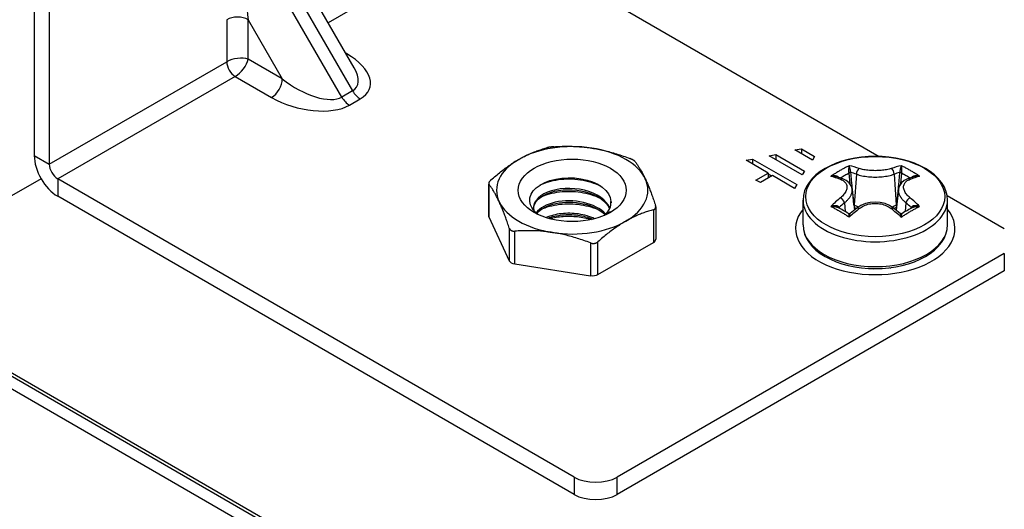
# Model space of a CAD drawing. Header units: inches. Extents: x 168.6 to 197.3, y 53.8 to 105.3.
# Tile 4 of 28: x 170 to 172.5, y 65.8 to 67.1. Entities that reach past the tile are written whole.
import ezdxf

# ---------------------------------------------------------------- set-up
doc = ezdxf.new("R2010")
doc.units = ezdxf.units.IN
doc.header["$MEASUREMENT"] = 0
doc.layers.add('Visible Edges(ANSI)', color=7, linetype='Continuous', lineweight=25)
doc.layers.add('Visible Tangent Edges(ANSI)', color=7, linetype='Continuous', lineweight=25)

msp = doc.modelspace()

# ---------------------------------------------------------------- linework, layer by layer
at = {"layer": 'Visible Edges(ANSI)'}
for p, q in [((170.0068, 68.2135), (170.0068, 66.7151)), ((170.0457, 68.1911), (170.0457, 66.6926)), ((171.1812, 67.2975), (172.1943, 66.7127)), ((170.8349, 66.9422), (170.6784, 67.2132)), ((171.9754, 66.7294), (171.9925, 66.7327)), ((172.021, 66.7031), (171.9754, 66.7294)), ((171.9925, 66.7327), (172.0267, 66.7129)), ((171.9925, 66.7327), (171.9925, 66.7195)), ((171.8493, 66.7027), (171.8664, 66.706)), ((171.9063, 66.6698), (171.8493, 66.7027)), ((171.8664, 66.706), (171.9805, 66.6401)), ((171.8664, 66.706), (171.8664, 66.6928)), ((171.9092, 66.7143), (171.9263, 66.7176)), ((171.9948, 66.6648), (171.9092, 66.7143)), ((171.9263, 66.7176), (172.0005, 66.6747)), ((171.9263, 66.7176), (171.9263, 66.7044)), ((172.0267, 66.7129), (172.021, 66.7031)), ((172.0005, 66.6747), (171.9948, 66.6648)), ((170.0247, 66.6551), (169.551, 66.3817)), ((171.4043, 65.8829), (170.0677, 66.6546)), ((171.8749, 66.6517), (171.9063, 66.6698)), ((171.8864, 66.6451), (171.8749, 66.6517)), ((171.9178, 66.6632), (171.8864, 66.6451)), ((171.9063, 66.6698), (171.9063, 66.6566)), ((171.9153, 66.6617), (171.9063, 66.6669)), ((171.9748, 66.6302), (171.9178, 66.6632)), ((172.1, 66.6546), (172.0816, 66.6606)), ((172.286, 66.6606), (172.2675, 66.6546)), ((171.1832, 66.6429), (171.1832, 66.5591)), ((171.9805, 66.6401), (171.9748, 66.6302)), ((172.1239, 66.6273), (172.1297, 66.5737)), ((172.2436, 66.6273), (172.2378, 66.5737)), ((171.4043, 65.838), (170.0677, 66.6097)), ((171.9968, 66.5355), (171.9968, 66.5999)), ((172.3698, 66.6113), (172.5178, 66.5259)), ((172.3708, 66.5355), (172.3708, 66.5999)), ((171.4838, 66.5615), (171.4987, 66.5704)), ((171.6156, 66.5821), (171.6156, 66.4983)), ((172.1361, 66.5788), (172.1191, 66.5649)), ((172.2484, 66.5649), (172.2314, 66.5788)), ((171.1839, 66.5561), (171.2366, 66.4427)), ((171.466, 66.4072), (171.6098, 66.4902)), ((172.5178, 66.4616), (171.5156, 65.8829)), ((171.2505, 66.4346), (171.447, 66.4042)), ((172.5178, 66.4167), (171.5156, 65.838)), ((172.1169, 66.4291), (172.1169, 66.4299)), ((172.1327, 66.4268), (172.1345, 66.4261)), ((172.1609, 66.4223), (172.1609, 66.4234)), ((172.1762, 66.4226), (172.1792, 66.422)), ((172.2066, 66.4223), (172.2066, 66.4234)), ((172.2218, 66.4249), (172.2242, 66.4247)), ((172.2506, 66.4291), (172.2506, 66.4299)), ((188.9184, 55.1999), (169.5461, 66.3845)), ((169.5596, 66.3687), (188.9184, 55.1919))]:
    msp.add_line(p, q, dxfattribs=at)
at = {"layer": 'Visible Edges(ANSI)', "flags": 128}
for points in [[(171.2609, 66.7051), (171.2638, 66.7067), (171.2668, 66.7083), (171.2697, 66.7099), (171.2726, 66.7114), (171.2755, 66.7129), (171.2784, 66.7144), (171.2813, 66.7158), (171.2842, 66.7172), (171.2871, 66.7185), (171.29, 66.7198), (171.293, 66.7211), (171.2959, 66.7223), (171.2989, 66.7235), (171.3018, 66.7247), (171.3048, 66.7259), (171.3078, 66.727), (171.3109, 66.7281), (171.3139, 66.7291), (171.317, 66.7301), (171.3201, 66.7311), (171.3232, 66.7321), (171.3264, 66.7331), (171.3296, 66.734), (171.3329, 66.7349)], [(171.3519, 66.7378), (171.351, 66.7377), (171.3502, 66.7377), (171.3493, 66.7376), (171.3485, 66.7375), (171.3476, 66.7374), (171.3468, 66.7373), (171.3459, 66.7372), (171.345, 66.7371), (171.3442, 66.737), (171.3433, 66.7369), (171.3425, 66.7368), (171.3417, 66.7367), (171.3409, 66.7365), (171.3401, 66.7364), (171.3393, 66.7363), (171.3385, 66.7361), (171.3377, 66.736), (171.3369, 66.7358), (171.3362, 66.7357), (171.3355, 66.7355), (171.3348, 66.7354), (171.3341, 66.7352), (171.3335, 66.735), (171.3329, 66.7349)], [(171.3519, 66.7378), (171.3563, 66.7381), (171.3607, 66.7384), (171.365, 66.7386), (171.3693, 66.7387), (171.3735, 66.7389), (171.3777, 66.739), (171.3819, 66.7391), (171.386, 66.7391), (171.3902, 66.7391), (171.3942, 66.739), (171.3983, 66.7389), (171.4023, 66.7388), (171.4064, 66.7386), (171.4104, 66.7385), (171.4144, 66.7382), (171.4184, 66.7379), (171.4223, 66.7376), (171.4263, 66.7373), (171.4303, 66.7369), (171.4342, 66.7365), (171.4382, 66.736), (171.4422, 66.7355), (171.4461, 66.7349), (171.4501, 66.7343)], [(171.4501, 66.7343), (171.4541, 66.7337), (171.4581, 66.733), (171.462, 66.7323), (171.466, 66.7315), (171.47, 66.7307), (171.4739, 66.7299), (171.4779, 66.729), (171.4819, 66.7281), (171.4859, 66.7272), (171.4899, 66.7262), (171.4939, 66.7251), (171.4979, 66.724), (171.5019, 66.7229), (171.506, 66.7217), (171.5101, 66.7205), (171.5142, 66.7193), (171.5183, 66.7179), (171.5225, 66.7166), (171.5267, 66.7152), (171.531, 66.7137), (171.5352, 66.7122), (171.5396, 66.7107), (171.5439, 66.7091), (171.5484, 66.7074)], [(171.189, 66.6518), (171.1922, 66.6547), (171.1954, 66.6574), (171.1986, 66.6602), (171.2017, 66.6628), (171.2049, 66.6654), (171.2079, 66.6679), (171.211, 66.6704), (171.214, 66.6728), (171.217, 66.6752), (171.22, 66.6775), (171.223, 66.6798), (171.226, 66.682), (171.2289, 66.6841), (171.2318, 66.6862), (171.2348, 66.6883), (171.2377, 66.6903), (171.2406, 66.6923), (171.2435, 66.6943), (171.2464, 66.6961), (171.2493, 66.698), (171.2522, 66.6998), (171.2551, 66.7016), (171.258, 66.7033), (171.2609, 66.7051)], [(171.5623, 66.6994), (171.5621, 66.6997), (171.5618, 66.7), (171.5615, 66.7003), (171.5611, 66.7006), (171.5607, 66.7009), (171.5603, 66.7013), (171.5599, 66.7016), (171.5594, 66.702), (171.5589, 66.7023), (171.5583, 66.7026), (171.5578, 66.703), (171.5572, 66.7033), (171.5566, 66.7037), (171.5559, 66.704), (171.5553, 66.7044), (171.5546, 66.7047), (171.5539, 66.7051), (171.5531, 66.7054), (171.5524, 66.7058), (171.5516, 66.7061), (171.5508, 66.7064), (171.55, 66.7068), (171.5492, 66.7071), (171.5484, 66.7074)], [(171.5623, 66.6994), (171.5635, 66.6978), (171.5646, 66.6962), (171.5658, 66.6946), (171.567, 66.693), (171.5681, 66.6913), (171.5692, 66.6896), (171.5703, 66.6879), (171.5714, 66.6862), (171.5725, 66.6844), (171.5736, 66.6827), (171.5747, 66.6809), (171.5758, 66.679), (171.5769, 66.6772), (171.578, 66.6753), (171.579, 66.6734), (171.5801, 66.6714), (171.5812, 66.6694), (171.5822, 66.6674), (171.5833, 66.6653), (171.5844, 66.6632), (171.5854, 66.6611), (171.5865, 66.6589), (171.5875, 66.6566), (171.5886, 66.6544)], [(172.3708, 66.5999), (172.3697, 66.6118), (172.3668, 66.6234), (172.3619, 66.6347), (172.3552, 66.6455), (172.3469, 66.6556), (172.3372, 66.665), (172.326, 66.6737), (172.3135, 66.6816), (172.3, 66.6887), (172.2853, 66.695), (172.2698, 66.7004), (172.2536, 66.7048), (172.2367, 66.7083), (172.2193, 66.7108), (172.2016, 66.7123), (172.1838, 66.7128), (172.1659, 66.7123), (172.1482, 66.7108), (172.1309, 66.7083), (172.114, 66.7048), (172.0977, 66.7004), (172.0822, 66.695), (172.0676, 66.6887), (172.054, 66.6816), (172.0415, 66.6737), (172.0304, 66.665), (172.0206, 66.6556), (172.0123, 66.6455), (172.0057, 66.6347), (172.0008, 66.6234), (171.9978, 66.6118), (171.9968, 66.5999)], [(171.189, 66.6518), (171.1884, 66.6513), (171.1878, 66.6507), (171.1873, 66.6502), (171.1868, 66.6497), (171.1863, 66.6491), (171.1859, 66.6486), (171.1855, 66.6481), (171.1851, 66.6476), (171.1847, 66.647), (171.1844, 66.6465), (171.1841, 66.6461), (171.1839, 66.6456), (171.1837, 66.6451), (171.1835, 66.6447), (171.1834, 66.6442), (171.1833, 66.6438), (171.1833, 66.6433), (171.1832, 66.6429), (171.1833, 66.6425), (171.1833, 66.6422), (171.1834, 66.6418), (171.1835, 66.6415), (171.1837, 66.6411), (171.1839, 66.6408)], [(171.3114, 66.5624), (171.3025, 66.5701), (171.2958, 66.5785), (171.2914, 66.5874), (171.2894, 66.5965), (171.29, 66.6057), (171.293, 66.6148), (171.2985, 66.6235), (171.3064, 66.6315), (171.3164, 66.6388), (171.3282, 66.6451), (171.3418, 66.6503), (171.3567, 66.6542), (171.3725, 66.6566), (171.389, 66.6577), (171.4056, 66.6572), (171.4219, 66.6552), (171.4377, 66.6517), (171.4523, 66.6468), (171.4656, 66.6406), (171.477, 66.6332), (171.4864, 66.6249), (171.4934, 66.6158), (171.4979, 66.6061), (171.4997, 66.5962)], [(171.3153, 66.6381), (171.3205, 66.6407), (171.326, 66.643), (171.3318, 66.6452), (171.3378, 66.6471), (171.3441, 66.6489), (171.3505, 66.6504), (171.3572, 66.6517), (171.3639, 66.6528), (171.3709, 66.6536), (171.3779, 66.6542), (171.385, 66.6545), (171.3921, 66.6546), (171.3993, 66.6544), (171.4065, 66.654), (171.4137, 66.6533), (171.4208, 66.6523), (171.4278, 66.6511), (171.4347, 66.6497), (171.4415, 66.648), (171.4482, 66.6461), (171.4546, 66.644), (171.4609, 66.6416), (171.4669, 66.639), (171.4727, 66.6363)], [(171.5886, 66.6544), (171.5897, 66.652), (171.5907, 66.6497), (171.5918, 66.6473), (171.5929, 66.6449), (171.5939, 66.6424), (171.595, 66.6399), (171.5961, 66.6373), (171.5971, 66.6347), (171.5982, 66.6321), (171.5993, 66.6294), (171.6003, 66.6267), (171.6014, 66.6239), (171.6025, 66.621), (171.6036, 66.6182), (171.6047, 66.6152), (171.6058, 66.6122), (171.6069, 66.6092), (171.608, 66.606), (171.6091, 66.6029), (171.6103, 66.5996), (171.6114, 66.5963), (171.6126, 66.5929), (171.6138, 66.5895), (171.6149, 66.5859)], [(172.1239, 66.6273), (172.123, 66.6321), (172.1214, 66.6366), (172.116, 66.6445), (172.1086, 66.6505), (172.1, 66.6546)], [(172.2675, 66.6546), (172.2589, 66.6505), (172.2515, 66.6445), (172.2462, 66.6366), (172.2445, 66.6321), (172.2436, 66.6273)], [(171.2102, 66.5958), (171.2092, 66.5981), (171.2081, 66.6003), (171.207, 66.6025), (171.206, 66.6047), (171.2049, 66.6068), (171.2038, 66.6088), (171.2028, 66.6109), (171.2017, 66.6129), (171.2007, 66.6148), (171.1996, 66.6167), (171.1985, 66.6186), (171.1974, 66.6205), (171.1963, 66.6223), (171.1953, 66.6241), (171.1942, 66.6259), (171.1931, 66.6277), (171.192, 66.6294), (171.1908, 66.6311), (171.1897, 66.6328), (171.1886, 66.6344), (171.1874, 66.6361), (171.1863, 66.6377), (171.1851, 66.6393), (171.1839, 66.6408)], [(171.4969, 66.579), (171.493, 66.5866), (171.4877, 66.5938), (171.481, 66.6007), (171.473, 66.607), (171.4638, 66.6127), (171.4536, 66.6176), (171.4426, 66.6218), (171.4308, 66.6252), (171.4186, 66.6277), (171.406, 66.6293), (171.3934, 66.6299), (171.3808, 66.6297), (171.3686, 66.6285), (171.3568, 66.6265), (171.3457, 66.6236), (171.3355, 66.62), (171.3262, 66.6156), (171.3182, 66.6106), (171.3114, 66.6051), (171.306, 66.5991), (171.3021, 66.5928), (171.2998, 66.5863), (171.299, 66.5797), (171.2999, 66.573)], [(171.2991, 66.5782), (171.3001, 66.5844), (171.3026, 66.5905), (171.3064, 66.5964), (171.3115, 66.602), (171.3178, 66.6072), (171.3253, 66.6119), (171.3338, 66.6161), (171.3433, 66.6196), (171.3535, 66.6225), (171.3643, 66.6247), (171.3757, 66.6261), (171.3874, 66.6267), (171.3992, 66.6265), (171.4111, 66.6255), (171.4228, 66.6237), (171.4341, 66.6211), (171.445, 66.6178), (171.4553, 66.6137), (171.4647, 66.609), (171.4733, 66.6036), (171.4808, 66.5977), (171.4872, 66.5913), (171.4923, 66.5845), (171.4962, 66.5774)], [(171.3184, 66.6075), (171.3236, 66.6099), (171.3291, 66.6121), (171.3348, 66.6141), (171.3407, 66.6159), (171.3469, 66.6175), (171.3532, 66.6189), (171.3596, 66.62), (171.3663, 66.621), (171.373, 66.6217), (171.3798, 66.6221), (171.3868, 66.6224), (171.3937, 66.6224), (171.4007, 66.6221), (171.4076, 66.6217), (171.4146, 66.621), (171.4215, 66.6201), (171.4283, 66.6189), (171.435, 66.6175), (171.4415, 66.6159), (171.4479, 66.6141), (171.4542, 66.612), (171.4602, 66.6097), (171.4661, 66.6072), (171.4717, 66.6045)], [(171.2366, 66.5274), (171.2354, 66.5309), (171.2342, 66.5344), (171.233, 66.5378), (171.2319, 66.5411), (171.2308, 66.5443), (171.2296, 66.5475), (171.2285, 66.5506), (171.2274, 66.5537), (171.2263, 66.5567), (171.2252, 66.5596), (171.2241, 66.5625), (171.223, 66.5653), (171.222, 66.5681), (171.2209, 66.5709), (171.2198, 66.5735), (171.2187, 66.5762), (171.2177, 66.5788), (171.2166, 66.5813), (171.2156, 66.5838), (171.2145, 66.5863), (171.2134, 66.5887), (171.2124, 66.5911), (171.2113, 66.5935), (171.2102, 66.5958)], [(171.486, 66.5636), (171.4809, 66.5686), (171.4751, 66.5733), (171.4686, 66.5777), (171.4616, 66.5817), (171.4539, 66.5854), (171.4458, 66.5886), (171.4374, 66.5913), (171.4285, 66.5936), (171.4195, 66.5954), (171.4102, 66.5967), (171.4009, 66.5975), (171.3915, 66.5978), (171.3822, 66.5976), (171.3731, 66.5969), (171.3642, 66.5957), (171.3556, 66.5941), (171.3474, 66.592), (171.3396, 66.5894), (171.3323, 66.5865), (171.3257, 66.5832), (171.3197, 66.5795), (171.3143, 66.5755), (171.3097, 66.5713), (171.3059, 66.5669)], [(171.3074, 66.5655), (171.3114, 66.5698), (171.3162, 66.5738), (171.3216, 66.5775), (171.3276, 66.581), (171.3342, 66.5841), (171.3414, 66.5868), (171.349, 66.5892), (171.357, 66.5912), (171.3654, 66.5927), (171.3741, 66.5938), (171.3829, 66.5944), (171.3919, 66.5946), (171.401, 66.5943), (171.4101, 66.5935), (171.419, 66.5922), (171.4278, 66.5905), (171.4364, 66.5884), (171.4447, 66.5858), (171.4526, 66.5827), (171.46, 66.5793), (171.467, 66.5755), (171.4734, 66.5713), (171.4792, 66.5669), (171.4844, 66.5621)], [(171.4997, 66.5962), (171.4997, 66.596), (171.4997, 66.5959), (171.4997, 66.5957), (171.4997, 66.5956), (171.4997, 66.5955), (171.4997, 66.5953), (171.4997, 66.5952), (171.4997, 66.595), (171.4998, 66.5949), (171.4998, 66.5948), (171.4998, 66.5946), (171.4998, 66.5945), (171.4998, 66.5943), (171.4998, 66.5942), (171.4998, 66.5941), (171.4998, 66.5939), (171.4998, 66.5938), (171.4998, 66.5936), (171.4998, 66.5935), (171.4998, 66.5934), (171.4998, 66.5932), (171.4998, 66.5931), (171.4998, 66.5929), (171.4998, 66.5928)], [(172.2314, 66.5788), (172.221, 66.5856), (172.2093, 66.5906), (172.1968, 66.5936), (172.1838, 66.5946), (172.1708, 66.5936), (172.1582, 66.5906), (172.1465, 66.5856), (172.1361, 66.5788)], [(171.3184, 66.5754), (171.3236, 66.5777), (171.329, 66.5799), (171.3348, 66.5819), (171.3407, 66.5837), (171.3469, 66.5853), (171.3532, 66.5867), (171.3597, 66.5878), (171.3663, 66.5888), (171.3731, 66.5895), (171.3799, 66.59), (171.3868, 66.5903), (171.3937, 66.5903), (171.4007, 66.5901), (171.4076, 66.5896), (171.4145, 66.5889), (171.4214, 66.5879), (171.4282, 66.5867), (171.4349, 66.5853), (171.4415, 66.5837), (171.4479, 66.5819), (171.4542, 66.5798), (171.4603, 66.5776), (171.4662, 66.5751), (171.4718, 66.5724)], [(171.4987, 66.5704), (171.4983, 66.5701), (171.498, 66.5698), (171.4976, 66.5695), (171.4973, 66.5693), (171.4969, 66.569), (171.4966, 66.5687), (171.4962, 66.5684), (171.4959, 66.5681), (171.4955, 66.5678), (171.4951, 66.5675), (171.4948, 66.5672), (171.4944, 66.5669), (171.494, 66.5666), (171.4937, 66.5663), (171.4933, 66.566), (171.4929, 66.5658), (171.4925, 66.5655), (171.4921, 66.5652), (171.4918, 66.5649), (171.4914, 66.5646), (171.491, 66.5644), (171.4906, 66.5641), (171.4902, 66.5638), (171.4898, 66.5635)], [(171.6098, 66.5749), (171.6066, 66.5741), (171.6034, 66.5731), (171.6002, 66.5722), (171.5971, 66.5712), (171.594, 66.5702), (171.5909, 66.5692), (171.5879, 66.5681), (171.5848, 66.5671), (171.5818, 66.5659), (171.5788, 66.5648), (171.5759, 66.5636), (171.5729, 66.5624), (171.5699, 66.5612), (171.567, 66.5599), (171.5641, 66.5586), (171.5612, 66.5573), (171.5583, 66.5559), (171.5554, 66.5545), (171.5525, 66.553), (171.5496, 66.5515), (171.5467, 66.55), (171.5438, 66.5484), (171.5408, 66.5468), (171.5379, 66.5451)], [(171.6098, 66.5749), (171.6104, 66.5751), (171.611, 66.5753), (171.6115, 66.5756), (171.6121, 66.5758), (171.6125, 66.5761), (171.613, 66.5765), (171.6134, 66.5768), (171.6138, 66.5772), (171.6141, 66.5776), (171.6144, 66.578), (171.6147, 66.5784), (171.6149, 66.5789), (171.6151, 66.5794), (171.6153, 66.5799), (171.6154, 66.5804), (171.6155, 66.581), (171.6156, 66.5815), (171.6156, 66.5821), (171.6156, 66.5827), (171.6155, 66.5833), (171.6154, 66.584), (171.6153, 66.5846), (171.6151, 66.5853), (171.6149, 66.5859)], [(171.4574, 66.5517), (171.4527, 66.5537), (171.4478, 66.5557), (171.4428, 66.5575), (171.4377, 66.5591), (171.4324, 66.5605), (171.427, 66.5618), (171.4215, 66.5629), (171.416, 66.5638), (171.4104, 66.5645), (171.4048, 66.5651), (171.3992, 66.5654), (171.3935, 66.5656), (171.3879, 66.5656), (171.3823, 66.5655), (171.3768, 66.5651), (171.3714, 66.5646), (171.366, 66.5639), (171.3607, 66.563), (171.3556, 66.5619), (171.3506, 66.5607), (171.3458, 66.5593), (171.3411, 66.5578), (171.3366, 66.5561), (171.3323, 66.5543)], [(171.3367, 66.553), (171.3408, 66.5545), (171.3451, 66.5559), (171.3495, 66.5572), (171.3541, 66.5584), (171.3587, 66.5594), (171.3635, 66.5603), (171.3684, 66.561), (171.3733, 66.5616), (171.3783, 66.562), (171.3834, 66.5623), (171.3885, 66.5624), (171.3937, 66.5624), (171.3988, 66.5622), (171.404, 66.5619), (171.4091, 66.5615), (171.4143, 66.5608), (171.4194, 66.56), (171.4244, 66.5591), (171.4294, 66.558), (171.4342, 66.5568), (171.439, 66.5554), (171.4437, 66.5539), (171.4483, 66.5523), (171.4528, 66.5505)], [(171.3412, 66.5517), (171.3453, 66.5528), (171.3494, 66.5538), (171.3537, 66.5547), (171.358, 66.5555), (171.3624, 66.5561), (171.3668, 66.5567), (171.3713, 66.5572), (171.3759, 66.5576), (171.3805, 66.5579), (171.3851, 66.558), (171.3897, 66.5581), (171.3944, 66.5581), (171.399, 66.5579), (171.4037, 66.5577), (171.4083, 66.5573), (171.413, 66.5569), (171.4176, 66.5563), (171.4222, 66.5557), (171.4267, 66.5549), (171.4312, 66.5541), (171.4357, 66.5531), (171.4401, 66.552), (171.4444, 66.5508), (171.4486, 66.5495)], [(171.5379, 66.5451), (171.535, 66.5434), (171.5321, 66.5417), (171.5292, 66.5399), (171.5263, 66.5381), (171.5234, 66.5362), (171.5205, 66.5343), (171.5176, 66.5324), (171.5147, 66.5304), (171.5118, 66.5284), (171.5088, 66.5263), (171.5059, 66.5242), (171.503, 66.522), (171.5, 66.5198), (171.497, 66.5176), (171.494, 66.5153), (171.491, 66.5129), (171.488, 66.5105), (171.4849, 66.508), (171.4819, 66.5055), (171.4787, 66.5029), (171.4756, 66.5002), (171.4724, 66.4975), (171.4692, 66.4947), (171.466, 66.4919)], [(171.4823, 66.5601), (171.4824, 66.5602), (171.4825, 66.5602), (171.4825, 66.5603), (171.4826, 66.5604), (171.4826, 66.5604), (171.4827, 66.5605), (171.4828, 66.5605), (171.4828, 66.5606), (171.4829, 66.5607), (171.483, 66.5607), (171.483, 66.5608), (171.4831, 66.5608), (171.4831, 66.5609), (171.4832, 66.5609), (171.4833, 66.561), (171.4833, 66.5611), (171.4834, 66.5611), (171.4834, 66.5612), (171.4835, 66.5612), (171.4836, 66.5613), (171.4836, 66.5614), (171.4837, 66.5614), (171.4837, 66.5615), (171.4838, 66.5615)], [(172.1191, 66.5649), (172.117, 66.5641), (172.1148, 66.5646)], [(172.2528, 66.5646), (172.2505, 66.5641), (172.2484, 66.5649)], [(171.2366, 66.5274), (171.2368, 66.5267), (171.2371, 66.5261), (171.2374, 66.5255), (171.2377, 66.5249), (171.2381, 66.5243), (171.2385, 66.5238), (171.239, 66.5233), (171.2395, 66.5228), (171.24, 66.5223), (171.2405, 66.5219), (171.2411, 66.5215), (171.2417, 66.5212), (171.2423, 66.5208), (171.2429, 66.5205), (171.2436, 66.5203), (171.2443, 66.52), (171.245, 66.5198), (171.2457, 66.5196), (171.2465, 66.5195), (171.2473, 66.5194), (171.248, 66.5193), (171.2488, 66.5193), (171.2497, 66.5193), (171.2505, 66.5193)], [(171.3487, 66.5159), (171.3447, 66.5165), (171.3408, 66.517), (171.3368, 66.5175), (171.3328, 66.518), (171.3289, 66.5184), (171.3249, 66.5188), (171.3209, 66.5192), (171.317, 66.5195), (171.313, 66.5198), (171.309, 66.52), (171.305, 66.5202), (171.301, 66.5204), (171.2969, 66.5205), (171.2929, 66.5206), (171.2888, 66.5206), (171.2847, 66.5206), (171.2805, 66.5206), (171.2763, 66.5205), (171.2721, 66.5204), (171.2679, 66.5203), (171.2636, 66.5201), (171.2593, 66.5199), (171.2549, 66.5196), (171.2505, 66.5193)], [(171.9968, 66.5355), (171.9978, 66.5236), (172.0008, 66.5119), (172.0057, 66.5006), (172.0123, 66.4899), (172.0206, 66.4798), (172.0304, 66.4704), (172.0415, 66.4617), (172.054, 66.4537), (172.0676, 66.4466), (172.0822, 66.4404), (172.0977, 66.435), (172.114, 66.4306), (172.1309, 66.4271), (172.1482, 66.4246), (172.1659, 66.423), (172.1838, 66.4225), (172.2016, 66.423), (172.2193, 66.4246), (172.2367, 66.4271), (172.2536, 66.4306), (172.2698, 66.435), (172.2853, 66.4404), (172.3, 66.4466), (172.3135, 66.4537), (172.326, 66.4617), (172.3372, 66.4704), (172.3469, 66.4798), (172.3552, 66.4899), (172.3619, 66.5006), (172.3668, 66.5119), (172.3698, 66.5236), (172.3708, 66.5355)], [(171.447, 66.4889), (171.4426, 66.4906), (171.4382, 66.4922), (171.4339, 66.4938), (171.4296, 66.4953), (171.4253, 66.4967), (171.4211, 66.4981), (171.4169, 66.4995), (171.4128, 66.5008), (171.4087, 66.5021), (171.4046, 66.5033), (171.4005, 66.5044), (171.3965, 66.5056), (171.3925, 66.5067), (171.3885, 66.5077), (171.3845, 66.5087), (171.3805, 66.5097), (171.3765, 66.5106), (171.3726, 66.5114), (171.3686, 66.5123), (171.3646, 66.5131), (171.3607, 66.5138), (171.3567, 66.5145), (171.3527, 66.5152), (171.3487, 66.5159)], [(171.447, 66.4889), (171.4478, 66.4887), (171.4487, 66.4884), (171.4495, 66.4882), (171.4504, 66.488), (171.4512, 66.4878), (171.4521, 66.4877), (171.453, 66.4876), (171.4538, 66.4876), (171.4547, 66.4876), (171.4555, 66.4876), (171.4564, 66.4877), (171.4572, 66.4878), (171.458, 66.488), (171.4588, 66.4881), (171.4596, 66.4884), (171.4604, 66.4886), (171.4611, 66.4889), (171.4619, 66.4892), (171.4626, 66.4896), (171.4634, 66.49), (171.4641, 66.4904), (171.4647, 66.4909), (171.4654, 66.4914), (171.466, 66.4919)]]:
    msp.add_lwpolyline(points, dxfattribs=at)
at = {"layer": 'Visible Edges(ANSI)'}
for centre, major_axis, ratio, start_param, end_param in [((171.3994, 66.6251), (-0.1959, 0), 0.57735, 4.45059, 5.497787), ((171.3994, 66.6251), (0.1959, 0), 0.57735, 0.261799, 1.308997), ((170.0677, 66.6799), (0.043, -0.0745), 0.57735, 3.926991, 5.497787), ((171.3994, 66.6251), (-0.1959, 0), 0.57735, 5.497787, 6.544985), ((170.0677, 66.6799), (0.0155, -0.0268), 0.57735, 3.926991, 5.497787), ((171.3994, 66.6251), (0.1959, 0), 0.57735, 5.497787, 6.544985), ((171.3994, 66.6251), (-0.1959, 0), 0.57735, 0.261799, 1.308997), ((171.3994, 66.5929), (0.1004, 0), 0.57735, 5.710368, 6.338687), ((172.1204, 66.2141), (-0.2547, 0.3816), 0.540343, 5.409981, 5.496289), ((172.2471, 66.2142), (-0.2548, -0.3814), 0.540115, 3.928644, 4.014961), ((171.2029, 66.5591), (-0.0197, 0), 0.57735, 0, 0.261799), ((171.3994, 66.6251), (0.1959, 0), 0.57735, 4.45059, 5.497787), ((171.5959, 66.4983), (0.0197, 0), 0.57735, 5.497787, 6.283185), ((171.2556, 66.4456), (-0.0197, 0), 0.57735, 0.261799, 1.308997), ((171.4521, 66.4152), (0.0197, 0), 0.57735, 4.45059, 5.497787), ((171.46, 65.9151), (-0.0787, 0), 0.57735, 0.785398, 2.356194), ((171.46, 65.8702), (0.0787, 0), 0.57735, 3.926991, 5.497787)]:
    msp.add_ellipse(centre, major_axis=major_axis, ratio=ratio, start_param=start_param, end_param=end_param, dxfattribs=at)
msp.add_ellipse((171.3994, 66.6251), major_axis=(0.1398, 0), ratio=0.57735, dxfattribs=at)
at = {"layer": 'Visible Tangent Edges(ANSI)'}
for p, q in [((171.1812, 67.2975), (170.7676, 67.0587)), ((170.6246, 67.2398), (170.831, 66.8823)), ((170.8032, 66.8663), (170.5967, 67.2238)), ((170.5051, 67.0666), (170.5051, 66.9578)), ((170.5608, 66.9646), (170.5608, 67.0666)), ((170.5608, 67.0666), (170.649, 66.9137)), ((170.8161, 66.978), (170.8133, 66.9796)), ((170.0457, 66.6926), (170.5051, 66.9578)), ((170.649, 66.9137), (170.5608, 66.9646)), ((170.527, 66.9198), (170.0677, 66.6546)), ((170.527, 66.9198), (170.6212, 66.8654)), ((170.831, 66.8823), (170.8032, 66.8663)), ((170.8228, 66.8455), (170.8507, 66.8615)), ((170.0068, 66.7151), (170.0457, 66.6926)), ((170.0677, 66.6546), (170.0677, 66.6097)), ((172.1153, 66.6696), (172.1178, 66.6423)), ((172.1351, 66.6669), (172.1294, 66.5874)), ((172.2324, 66.6669), (172.2382, 66.5874)), ((172.2497, 66.6423), (172.2522, 66.6696)), ((171.1839, 66.5561), (171.1839, 66.6408)), ((171.6098, 66.5749), (171.6098, 66.4902)), ((172.0911, 66.5784), (172.0907, 66.5799)), ((172.1043, 66.593), (172.106, 66.57)), ((172.1294, 66.5874), (172.1285, 66.5878)), ((172.239, 66.5878), (172.2382, 66.5874)), ((172.2632, 66.593), (172.2615, 66.57)), ((172.2768, 66.5799), (172.2764, 66.5784)), ((171.2366, 66.5274), (171.2366, 66.4427)), ((171.2505, 66.4346), (171.2505, 66.5193)), ((171.447, 66.4889), (171.447, 66.4042)), ((171.466, 66.4072), (171.466, 66.4919)), ((172.5178, 66.4616), (172.5178, 66.4167)), ((188.9184, 55.1584), (169.537, 66.3483)), ((171.4043, 65.8829), (171.4043, 65.838)), ((171.5156, 65.838), (171.5156, 65.8829))]:
    msp.add_line(p, q, dxfattribs=at)
at = {"layer": 'Visible Tangent Edges(ANSI)', "flags": 128}
for points in [[(172.1164, 66.6888), (172.1144, 66.6878), (172.1124, 66.6868), (172.1104, 66.6858), (172.1084, 66.6848), (172.1064, 66.6837), (172.1044, 66.6827), (172.1024, 66.6816), (172.1005, 66.6806), (172.0985, 66.6795), (172.0965, 66.6784), (172.0945, 66.6772), (172.0925, 66.6761), (172.0905, 66.6749), (172.0886, 66.6738), (172.0866, 66.6726), (172.0846, 66.6714), (172.0826, 66.6702), (172.0806, 66.669), (172.0787, 66.6677), (172.0767, 66.6665), (172.0747, 66.6652), (172.0728, 66.6639), (172.0708, 66.6626), (172.0688, 66.6613)], [(172.1164, 66.6888), (172.1162, 66.6883), (172.1161, 66.6879), (172.1159, 66.6874), (172.1158, 66.6869), (172.1157, 66.6863), (172.1155, 66.6857), (172.1154, 66.6851), (172.1153, 66.6844), (172.1152, 66.6837), (172.1151, 66.683), (172.115, 66.6822), (172.115, 66.6814), (172.1149, 66.6806), (172.1148, 66.6798), (172.1148, 66.6789), (172.1148, 66.678), (172.1148, 66.6771), (172.1148, 66.6761), (172.1148, 66.6752), (172.1148, 66.6742), (172.1149, 66.6733), (172.115, 66.6723), (172.1151, 66.6714), (172.1152, 66.6705)], [(172.1206, 66.6712), (172.1205, 66.6721), (172.1203, 66.673), (172.1201, 66.674), (172.12, 66.6749), (172.1198, 66.6758), (172.1196, 66.6768), (172.1194, 66.6777), (172.1192, 66.6786), (172.119, 66.6795), (172.1188, 66.6803), (172.1186, 66.6811), (172.1184, 66.6819), (172.1182, 66.6827), (172.118, 66.6834), (172.1178, 66.6841), (172.1176, 66.6847), (172.1175, 66.6854), (172.1173, 66.6859), (172.1171, 66.6865), (172.117, 66.687), (172.1168, 66.6875), (172.1167, 66.688), (172.1165, 66.6884), (172.1164, 66.6888)], [(172.1208, 66.67), (172.1208, 66.67), (172.1208, 66.6701), (172.1208, 66.6701), (172.1208, 66.6702), (172.1208, 66.6702), (172.1208, 66.6703), (172.1207, 66.6703), (172.1207, 66.6704), (172.1207, 66.6704), (172.1207, 66.6705), (172.1207, 66.6705), (172.1207, 66.6706), (172.1207, 66.6706), (172.1207, 66.6707), (172.1207, 66.6707), (172.1207, 66.6708), (172.1207, 66.6708), (172.1207, 66.6709), (172.1207, 66.6709), (172.1207, 66.671), (172.1207, 66.671), (172.1206, 66.6711), (172.1206, 66.6711), (172.1206, 66.6712)], [(172.2251, 66.6816), (172.2224, 66.6807), (172.2194, 66.68), (172.2163, 66.6792), (172.213, 66.6785), (172.2097, 66.6779), (172.2062, 66.6774), (172.2026, 66.677), (172.1989, 66.6766), (172.1952, 66.6763), (172.1914, 66.6761), (172.1876, 66.676), (172.1837, 66.6759), (172.1799, 66.676), (172.1761, 66.6761), (172.1723, 66.6763), (172.1686, 66.6766), (172.1649, 66.677), (172.1613, 66.6774), (172.1579, 66.6779), (172.1545, 66.6785), (172.1512, 66.6792), (172.1481, 66.68), (172.1452, 66.6807), (172.1424, 66.6816)], [(172.2469, 66.6712), (172.2469, 66.6711), (172.2469, 66.6711), (172.2469, 66.671), (172.2469, 66.671), (172.2469, 66.6709), (172.2468, 66.6709), (172.2468, 66.6708), (172.2468, 66.6708), (172.2468, 66.6707), (172.2468, 66.6707), (172.2468, 66.6706), (172.2468, 66.6706), (172.2468, 66.6705), (172.2468, 66.6705), (172.2468, 66.6704), (172.2468, 66.6704), (172.2468, 66.6703), (172.2468, 66.6703), (172.2468, 66.6702), (172.2468, 66.6702), (172.2468, 66.6701), (172.2467, 66.6701), (172.2467, 66.67), (172.2467, 66.67)], [(172.2511, 66.6888), (172.251, 66.6884), (172.2509, 66.688), (172.2507, 66.6875), (172.2505, 66.687), (172.2504, 66.6865), (172.2502, 66.6859), (172.25, 66.6854), (172.2499, 66.6847), (172.2497, 66.6841), (172.2495, 66.6834), (172.2493, 66.6827), (172.2491, 66.6819), (172.2489, 66.6811), (172.2487, 66.6803), (172.2486, 66.6795), (172.2484, 66.6786), (172.2482, 66.6777), (172.248, 66.6768), (172.2478, 66.6758), (172.2476, 66.6749), (172.2474, 66.6739), (172.2472, 66.673), (172.247, 66.6721), (172.2469, 66.6712)], [(172.2524, 66.6705), (172.2525, 66.6714), (172.2526, 66.6723), (172.2526, 66.6732), (172.2527, 66.6742), (172.2527, 66.6752), (172.2528, 66.6761), (172.2528, 66.6771), (172.2528, 66.678), (172.2527, 66.6789), (172.2527, 66.6798), (172.2526, 66.6806), (172.2526, 66.6815), (172.2525, 66.6822), (172.2524, 66.683), (172.2523, 66.6837), (172.2522, 66.6844), (172.2521, 66.6851), (172.252, 66.6857), (172.2519, 66.6863), (172.2517, 66.6869), (172.2516, 66.6874), (172.2514, 66.6879), (172.2513, 66.6883), (172.2511, 66.6888)], [(172.2987, 66.6613), (172.2967, 66.6626), (172.2948, 66.6639), (172.2928, 66.6652), (172.2908, 66.6665), (172.2889, 66.6677), (172.2869, 66.669), (172.2849, 66.6702), (172.2829, 66.6714), (172.2809, 66.6726), (172.279, 66.6738), (172.277, 66.6749), (172.275, 66.6761), (172.273, 66.6772), (172.271, 66.6784), (172.2691, 66.6795), (172.2671, 66.6806), (172.2651, 66.6816), (172.2631, 66.6827), (172.2611, 66.6837), (172.2591, 66.6848), (172.2571, 66.6858), (172.2551, 66.6868), (172.2531, 66.6878), (172.2511, 66.6888)], [(172.0895, 66.6581), (172.089, 66.6587), (172.0884, 66.6593), (172.0878, 66.6598), (172.0871, 66.6603), (172.0864, 66.6607), (172.0856, 66.661), (172.0848, 66.6614), (172.0839, 66.6617), (172.083, 66.6619), (172.0821, 66.6621), (172.0812, 66.6622), (172.0803, 66.6624), (172.0793, 66.6625), (172.0784, 66.6625), (172.0774, 66.6625), (172.0765, 66.6625), (172.0755, 66.6625), (172.0746, 66.6624), (172.0736, 66.6623), (172.0726, 66.6621), (172.0717, 66.662), (172.0707, 66.6618), (172.0698, 66.6616), (172.0688, 66.6613)], [(172.0688, 66.6613), (172.0693, 66.6614), (172.0699, 66.6614), (172.0704, 66.6615), (172.0709, 66.6616), (172.0715, 66.6616), (172.072, 66.6616), (172.0725, 66.6616), (172.0731, 66.6617), (172.0736, 66.6617), (172.0741, 66.6617), (172.0747, 66.6616), (172.0752, 66.6616), (172.0758, 66.6616), (172.0763, 66.6616), (172.0768, 66.6615), (172.0774, 66.6614), (172.0779, 66.6614), (172.0784, 66.6613), (172.079, 66.6612), (172.0795, 66.6611), (172.08, 66.661), (172.0805, 66.6609), (172.0811, 66.6607), (172.0816, 66.6606)], [(172.0932, 66.6569), (172.0942, 66.6575), (172.0951, 66.6581), (172.096, 66.6586), (172.0969, 66.6592), (172.0978, 66.6597), (172.0987, 66.6603), (172.0997, 66.6608), (172.1006, 66.6614), (172.1015, 66.6619), (172.1024, 66.6624), (172.1033, 66.663), (172.1042, 66.6635), (172.1052, 66.664), (172.1061, 66.6645), (172.107, 66.665), (172.1079, 66.6656), (172.1088, 66.6661), (172.1098, 66.6666), (172.1107, 66.6671), (172.1116, 66.6676), (172.1125, 66.6681), (172.1134, 66.6686), (172.1144, 66.6691), (172.1153, 66.6696)], [(172.0937, 66.6535), (172.0962, 66.6525), (172.0986, 66.6514), (172.1008, 66.6501), (172.1027, 66.6487), (172.1045, 66.6471), (172.1061, 66.6455), (172.1074, 66.6437), (172.1085, 66.6419), (172.1093, 66.6399), (172.1099, 66.6379), (172.1103, 66.6358), (172.1104, 66.6336), (172.1103, 66.6313), (172.1099, 66.6291), (172.1093, 66.6267), (172.1085, 66.6244), (172.1074, 66.622), (172.1061, 66.6196), (172.1045, 66.6172), (172.1028, 66.6149), (172.1008, 66.6125), (172.0986, 66.6102), (172.0962, 66.6079), (172.0937, 66.6057)], [(172.1152, 66.6705), (172.1152, 66.6704), (172.1152, 66.6704), (172.1152, 66.6704), (172.1152, 66.6703), (172.1152, 66.6703), (172.1152, 66.6702), (172.1152, 66.6702), (172.1152, 66.6702), (172.1152, 66.6701), (172.1152, 66.6701), (172.1152, 66.6701), (172.1152, 66.67), (172.1152, 66.67), (172.1152, 66.6699), (172.1152, 66.6699), (172.1152, 66.6699), (172.1153, 66.6698), (172.1153, 66.6698), (172.1153, 66.6697), (172.1153, 66.6697), (172.1153, 66.6697), (172.1153, 66.6696), (172.1153, 66.6696), (172.1153, 66.6696)], [(172.1285, 66.5878), (172.1282, 66.5913), (172.1279, 66.5947), (172.1276, 66.5981), (172.1272, 66.6015), (172.1269, 66.605), (172.1266, 66.6084), (172.1263, 66.6118), (172.126, 66.6152), (172.1256, 66.6186), (172.1253, 66.6221), (172.125, 66.6255), (172.1247, 66.6289), (172.1243, 66.6323), (172.124, 66.6358), (172.1237, 66.6392), (172.1234, 66.6426), (172.123, 66.646), (172.1227, 66.6494), (172.1224, 66.6529), (172.1221, 66.6563), (172.1218, 66.6597), (172.1214, 66.6631), (172.1211, 66.6666), (172.1208, 66.67)], [(172.1351, 66.6669), (172.1384, 66.6658), (172.1419, 66.6647), (172.1455, 66.6637), (172.1493, 66.6628), (172.1533, 66.6621), (172.1574, 66.6614), (172.1616, 66.6608), (172.1659, 66.6603), (172.1703, 66.6599), (172.1747, 66.6596), (172.1792, 66.6594), (172.1837, 66.6594), (172.1883, 66.6594), (172.1928, 66.6596), (172.1972, 66.6599), (172.2016, 66.6603), (172.2059, 66.6608), (172.2101, 66.6614), (172.2142, 66.6621), (172.2182, 66.6628), (172.222, 66.6637), (172.2257, 66.6647), (172.2291, 66.6658), (172.2324, 66.6669)], [(172.2467, 66.67), (172.2464, 66.6666), (172.2461, 66.6631), (172.2458, 66.6597), (172.2454, 66.6563), (172.2451, 66.6529), (172.2448, 66.6494), (172.2445, 66.646), (172.2442, 66.6426), (172.2438, 66.6392), (172.2435, 66.6358), (172.2432, 66.6323), (172.2429, 66.6289), (172.2425, 66.6255), (172.2422, 66.6221), (172.2419, 66.6186), (172.2416, 66.6152), (172.2412, 66.6118), (172.2409, 66.6084), (172.2406, 66.605), (172.2403, 66.6015), (172.24, 66.5981), (172.2396, 66.5947), (172.2393, 66.5913), (172.239, 66.5878)], [(172.2522, 66.6696), (172.2523, 66.6696), (172.2523, 66.6696), (172.2523, 66.6697), (172.2523, 66.6697), (172.2523, 66.6697), (172.2523, 66.6698), (172.2523, 66.6698), (172.2523, 66.6699), (172.2523, 66.6699), (172.2523, 66.6699), (172.2523, 66.67), (172.2523, 66.67), (172.2523, 66.6701), (172.2523, 66.6701), (172.2523, 66.6701), (172.2523, 66.6702), (172.2523, 66.6702), (172.2523, 66.6702), (172.2523, 66.6703), (172.2523, 66.6703), (172.2523, 66.6704), (172.2523, 66.6704), (172.2523, 66.6704), (172.2524, 66.6705)], [(172.2522, 66.6696), (172.2532, 66.6691), (172.2541, 66.6686), (172.255, 66.6681), (172.2559, 66.6676), (172.2568, 66.6671), (172.2578, 66.6666), (172.2587, 66.6661), (172.2596, 66.6656), (172.2605, 66.665), (172.2614, 66.6645), (172.2624, 66.664), (172.2633, 66.6635), (172.2642, 66.663), (172.2651, 66.6624), (172.266, 66.6619), (172.267, 66.6614), (172.2679, 66.6608), (172.2688, 66.6603), (172.2697, 66.6597), (172.2706, 66.6592), (172.2715, 66.6586), (172.2725, 66.6581), (172.2734, 66.6575), (172.2743, 66.6569)], [(172.2738, 66.6057), (172.2713, 66.6079), (172.2689, 66.6102), (172.2667, 66.6125), (172.2648, 66.6149), (172.263, 66.6172), (172.2615, 66.6196), (172.2601, 66.622), (172.2591, 66.6244), (172.2582, 66.6267), (172.2576, 66.6291), (172.2572, 66.6314), (172.2571, 66.6336), (172.2572, 66.6358), (172.2576, 66.6379), (172.2582, 66.6399), (172.2591, 66.6419), (172.2601, 66.6438), (172.2615, 66.6455), (172.263, 66.6471), (172.2648, 66.6487), (172.2667, 66.6501), (172.2689, 66.6514), (172.2713, 66.6525), (172.2738, 66.6535)], [(172.2987, 66.6613), (172.2978, 66.6616), (172.2968, 66.6618), (172.2959, 66.662), (172.2949, 66.6621), (172.2939, 66.6623), (172.293, 66.6624), (172.292, 66.6625), (172.291, 66.6625), (172.2901, 66.6625), (172.2891, 66.6625), (172.2882, 66.6625), (172.2872, 66.6624), (172.2863, 66.6622), (172.2854, 66.6621), (172.2845, 66.6619), (172.2836, 66.6617), (172.2828, 66.6614), (172.2819, 66.661), (172.2812, 66.6607), (172.2804, 66.6603), (172.2797, 66.6598), (172.2791, 66.6593), (172.2785, 66.6587), (172.278, 66.6581)], [(172.286, 66.6606), (172.2865, 66.6607), (172.287, 66.6609), (172.2875, 66.661), (172.288, 66.6611), (172.2886, 66.6612), (172.2891, 66.6613), (172.2896, 66.6614), (172.2901, 66.6614), (172.2907, 66.6615), (172.2912, 66.6616), (172.2918, 66.6616), (172.2923, 66.6616), (172.2928, 66.6616), (172.2934, 66.6617), (172.2939, 66.6617), (172.2945, 66.6617), (172.295, 66.6616), (172.2955, 66.6616), (172.2961, 66.6616), (172.2966, 66.6616), (172.2971, 66.6615), (172.2977, 66.6614), (172.2982, 66.6614), (172.2987, 66.6613)], [(172.1043, 66.593), (172.106, 66.5943), (172.1075, 66.5956), (172.1091, 66.597), (172.1105, 66.5984), (172.1119, 66.5998), (172.1132, 66.6012), (172.1145, 66.6027), (172.1157, 66.6041), (172.1168, 66.6056), (172.1178, 66.607), (172.1188, 66.6085), (172.1197, 66.6099), (172.1205, 66.6114), (172.1212, 66.6129), (172.1218, 66.6144), (172.1224, 66.6159), (172.1229, 66.6173), (172.1233, 66.6188), (172.1236, 66.6203), (172.1239, 66.6217), (172.124, 66.6231), (172.1241, 66.6245), (172.124, 66.6259), (172.1239, 66.6273)], [(172.2436, 66.6274), (172.2435, 66.626), (172.2435, 66.6246), (172.2435, 66.6231), (172.2437, 66.6217), (172.2439, 66.6203), (172.2442, 66.6188), (172.2446, 66.6173), (172.2451, 66.6159), (172.2457, 66.6144), (172.2463, 66.6129), (172.2471, 66.6114), (172.2479, 66.61), (172.2487, 66.6085), (172.2497, 66.607), (172.2507, 66.6056), (172.2519, 66.6041), (172.253, 66.6027), (172.2543, 66.6012), (172.2556, 66.5998), (172.257, 66.5984), (172.2585, 66.597), (172.26, 66.5956), (172.2616, 66.5943), (172.2632, 66.593)], [(172.0904, 66.5809), (172.0901, 66.5815), (172.0897, 66.5821), (172.0891, 66.5826), (172.0885, 66.5831), (172.0878, 66.5835), (172.0871, 66.5839), (172.0862, 66.5842), (172.0854, 66.5845), (172.0845, 66.5847), (172.0835, 66.5849), (172.0825, 66.585), (172.0815, 66.5851), (172.0805, 66.5852), (172.0794, 66.5852), (172.0784, 66.5852), (172.0773, 66.5851), (172.0763, 66.585), (172.0752, 66.5849), (172.0741, 66.5847), (172.073, 66.5845), (172.072, 66.5843), (172.0709, 66.5841), (172.0699, 66.5838), (172.0688, 66.5835)], [(172.0688, 66.5835), (172.0696, 66.5836), (172.0703, 66.5836), (172.0711, 66.5837), (172.0719, 66.5837), (172.0726, 66.5837), (172.0734, 66.5837), (172.0742, 66.5837), (172.075, 66.5837), (172.0757, 66.5836), (172.0765, 66.5836), (172.0773, 66.5835), (172.078, 66.5834), (172.0788, 66.5833), (172.0796, 66.5832), (172.0803, 66.583), (172.0811, 66.5829), (172.0818, 66.5827), (172.0825, 66.5825), (172.0832, 66.5823), (172.0839, 66.582), (172.0846, 66.5818), (172.0853, 66.5815), (172.0859, 66.5812), (172.0865, 66.5809)], [(172.0688, 66.5835), (172.0708, 66.5825), (172.0728, 66.5815), (172.0747, 66.5805), (172.0767, 66.5795), (172.0787, 66.5784), (172.0806, 66.5774), (172.0826, 66.5763), (172.0846, 66.5752), (172.0866, 66.5741), (172.0886, 66.573), (172.0905, 66.5719), (172.0925, 66.5707), (172.0945, 66.5696), (172.0965, 66.5684), (172.0985, 66.5672), (172.1005, 66.566), (172.1024, 66.5648), (172.1044, 66.5636), (172.1064, 66.5624), (172.1084, 66.5611), (172.1104, 66.5599), (172.1124, 66.5586), (172.1144, 66.5573), (172.1164, 66.556)], [(172.0907, 66.5799), (172.0907, 66.5799), (172.0907, 66.58), (172.0907, 66.58), (172.0907, 66.5801), (172.0907, 66.5801), (172.0907, 66.5802), (172.0906, 66.5802), (172.0906, 66.5802), (172.0906, 66.5803), (172.0906, 66.5803), (172.0906, 66.5804), (172.0906, 66.5804), (172.0906, 66.5804), (172.0906, 66.5805), (172.0905, 66.5805), (172.0905, 66.5805), (172.0905, 66.5806), (172.0905, 66.5806), (172.0905, 66.5807), (172.0905, 66.5807), (172.0905, 66.5807), (172.0904, 66.5808), (172.0904, 66.5808), (172.0904, 66.5809)], [(172.1424, 66.5776), (172.1452, 66.5797), (172.1481, 66.5816), (172.1512, 66.5834), (172.1545, 66.585), (172.1579, 66.5864), (172.1613, 66.5877), (172.1649, 66.5888), (172.1686, 66.5897), (172.1723, 66.5904), (172.1761, 66.5909), (172.1799, 66.5912), (172.1838, 66.5913), (172.1876, 66.5912), (172.1914, 66.5909), (172.1952, 66.5904), (172.1989, 66.5897), (172.2026, 66.5888), (172.2062, 66.5877), (172.2097, 66.5864), (172.213, 66.585), (172.2163, 66.5834), (172.2194, 66.5816), (172.2224, 66.5797), (172.2251, 66.5776)], [(172.2511, 66.556), (172.2531, 66.5573), (172.2551, 66.5586), (172.2571, 66.5599), (172.2591, 66.5611), (172.2611, 66.5624), (172.2631, 66.5636), (172.2651, 66.5648), (172.2671, 66.566), (172.2691, 66.5672), (172.271, 66.5684), (172.273, 66.5696), (172.275, 66.5707), (172.277, 66.5719), (172.279, 66.573), (172.2809, 66.5741), (172.2829, 66.5752), (172.2849, 66.5763), (172.2869, 66.5774), (172.2889, 66.5784), (172.2908, 66.5795), (172.2928, 66.5805), (172.2948, 66.5815), (172.2967, 66.5825), (172.2987, 66.5835)], [(172.2771, 66.5809), (172.2771, 66.5808), (172.2771, 66.5808), (172.2771, 66.5807), (172.277, 66.5807), (172.277, 66.5807), (172.277, 66.5806), (172.277, 66.5806), (172.277, 66.5805), (172.277, 66.5805), (172.277, 66.5805), (172.277, 66.5804), (172.2769, 66.5804), (172.2769, 66.5804), (172.2769, 66.5803), (172.2769, 66.5803), (172.2769, 66.5802), (172.2769, 66.5802), (172.2769, 66.5802), (172.2769, 66.5801), (172.2768, 66.5801), (172.2768, 66.58), (172.2768, 66.58), (172.2768, 66.5799), (172.2768, 66.5799)], [(172.2987, 66.5835), (172.2977, 66.5838), (172.2966, 66.5841), (172.2955, 66.5843), (172.2945, 66.5845), (172.2934, 66.5847), (172.2923, 66.5849), (172.2913, 66.585), (172.2902, 66.5851), (172.2891, 66.5852), (172.2881, 66.5852), (172.287, 66.5852), (172.286, 66.5851), (172.285, 66.585), (172.284, 66.5849), (172.2831, 66.5847), (172.2822, 66.5845), (172.2813, 66.5842), (172.2805, 66.5839), (172.2797, 66.5835), (172.279, 66.5831), (172.2784, 66.5826), (172.2778, 66.5821), (172.2774, 66.5815), (172.2771, 66.5809)], [(172.281, 66.5809), (172.2816, 66.5812), (172.2822, 66.5815), (172.2829, 66.5818), (172.2836, 66.582), (172.2843, 66.5823), (172.285, 66.5825), (172.2857, 66.5827), (172.2865, 66.5829), (172.2872, 66.583), (172.288, 66.5832), (172.2887, 66.5833), (172.2895, 66.5834), (172.2903, 66.5835), (172.291, 66.5836), (172.2918, 66.5836), (172.2926, 66.5837), (172.2933, 66.5837), (172.2941, 66.5837), (172.2949, 66.5837), (172.2957, 66.5837), (172.2964, 66.5837), (172.2972, 66.5836), (172.298, 66.5836), (172.2987, 66.5835)], [(172.1148, 66.5646), (172.1148, 66.5646), (172.1148, 66.5646), (172.1148, 66.5645), (172.1148, 66.5643), (172.1148, 66.5641), (172.1149, 66.5639), (172.1149, 66.5637), (172.115, 66.5634), (172.115, 66.5631), (172.1151, 66.5628), (172.1151, 66.5624), (172.1152, 66.5621), (172.1153, 66.5617), (172.1154, 66.5612), (172.1155, 66.5608), (172.1155, 66.5603), (172.1156, 66.5599), (172.1157, 66.5594), (172.1158, 66.5589), (172.1159, 66.5583), (172.116, 66.5578), (172.1162, 66.5572), (172.1163, 66.5566), (172.1164, 66.556)], [(172.1164, 66.556), (172.1165, 66.5566), (172.1166, 66.5571), (172.1167, 66.5576), (172.1168, 66.5582), (172.1169, 66.5587), (172.117, 66.5591), (172.1171, 66.5596), (172.1172, 66.5601), (172.1173, 66.5605), (172.1174, 66.561), (172.1175, 66.5614), (172.1176, 66.5618), (172.1177, 66.5622), (172.1179, 66.5625), (172.118, 66.5629), (172.1181, 66.5632), (172.1182, 66.5635), (172.1184, 66.5638), (172.1185, 66.564), (172.1186, 66.5643), (172.1187, 66.5645), (172.1189, 66.5647), (172.119, 66.5648), (172.1191, 66.5649)], [(172.2484, 66.5649), (172.2485, 66.5648), (172.2487, 66.5647), (172.2488, 66.5645), (172.2489, 66.5643), (172.249, 66.564), (172.2492, 66.5638), (172.2493, 66.5635), (172.2494, 66.5632), (172.2495, 66.5629), (172.2497, 66.5625), (172.2498, 66.5622), (172.2499, 66.5618), (172.25, 66.5614), (172.2501, 66.561), (172.2502, 66.5605), (172.2503, 66.5601), (172.2504, 66.5596), (172.2506, 66.5591), (172.2507, 66.5587), (172.2508, 66.5582), (172.2509, 66.5576), (172.251, 66.5571), (172.251, 66.5566), (172.2511, 66.556)], [(172.2511, 66.556), (172.2513, 66.5566), (172.2514, 66.5572), (172.2515, 66.5578), (172.2516, 66.5583), (172.2517, 66.5589), (172.2518, 66.5594), (172.2519, 66.5599), (172.252, 66.5603), (172.2521, 66.5608), (172.2522, 66.5612), (172.2522, 66.5617), (172.2523, 66.5621), (172.2524, 66.5624), (172.2524, 66.5628), (172.2525, 66.5631), (172.2526, 66.5634), (172.2526, 66.5637), (172.2527, 66.5639), (172.2527, 66.5641), (172.2527, 66.5643), (172.2527, 66.5645), (172.2528, 66.5646), (172.2528, 66.5646), (172.2528, 66.5646)]]:
    msp.add_lwpolyline(points, dxfattribs=at)
at = {"layer": 'Visible Tangent Edges(ANSI)'}
for centre, major_axis, ratio, start_param, end_param in [((170.6164, 67.0987), (-0.0066, 0.129), 0.454788, 0.228573, 1.79937), ((170.5329, 67.0505), (-0.0394, 0), 0.57735, 3.926991, 5.497787), ((170.8161, 67.0101), (0.0197, 0.0341), 0.57735, 3.875803, 3.926991), ((170.7326, 66.9297), (0.1433, -0.0384), 0.517638, 5.805527, 7.376323), ((170.5329, 66.9486), (-0.0393, -0.006), 0.446173, 3.858399, 5.429195), ((170.527, 66.9451), (0.0155, -0.0268), 0.57735, 3.926991, 5.497787), ((170.5329, 66.9486), (0.0249, 0.031), 0.446173, 3.995583, 5.566379), ((170.7326, 66.9619), (0.1085, -0.0702), 0.454788, 6.054612, 7.009928), ((170.6212, 66.8976), (-0.0197, -0.0341), 0.57735, 0.785398, 2.356194), ((170.7047, 66.9458), (0.1085, -0.0702), 0.454788, 4.483816, 6.054612), ((170.8507, 66.8937), (-0.0197, 0.0341), 0.57735, 1.570796, 2.356194), ((170.7047, 66.9137), (0.1433, -0.0384), 0.517638, 4.234731, 5.805527), ((170.8228, 66.8776), (0.0197, -0.0341), 0.57735, 4.712389, 5.497787), ((172.1179, 66.6699), (-0.00389, -0.00061), 0.335983, 3.867851, 5.421298), ((172.1801, 66.2579), (-0.1994, 0.4187), 0.625473, 5.747103, 5.827084), ((172.1719, 66.254), (-0.1944, 0.4081), 0.625473, 5.747103, 5.792706), ((172.1434, 66.6709), (0.0037, 0.0112), 0.67079, 0.578541, 2.138094), ((172.1874, 66.2579), (-0.1994, -0.4187), 0.625473, 3.597694, 3.677675), ((172.2241, 66.6709), (-0.0037, 0.0112), 0.67079, 4.145091, 5.704644), ((172.1957, 66.254), (0.1944, 0.4081), 0.625473, 0.490479, 0.536082), ((172.2497, 66.6699), (0.00389, -0.00061), 0.335983, 0.861887, 2.415334), ((172.1874, 66.2621), (0.2604, -0.3838), 0.524834, 2.517912, 2.597893), ((172.096, 66.6435), (0.004, 0.0111), 0.690952, 0, 0.747049), ((172.118, 66.6687), (-0.00392, -0.00037), 0.393583, 3.889884, 5.447159), ((172.2495, 66.6687), (0.00392, -0.00037), 0.393583, 0.836027, 2.393301), ((172.2715, 66.6435), (-0.004, 0.0111), 0.690952, 5.536136, 6.283185), ((172.1801, 66.2621), (0.2604, 0.3838), 0.524834, 0.5437, 0.623681), ((172.1838, 66.5999), (-0.187, 0), 0.57735, 0, 3.141593), ((172.1874, 66.2579), (-0.1994, -0.4187), 0.625473, 4.081083, 4.161064), ((172.096, 66.5969), (-0.00759, 0.00905), 0.460501, 3.923496, 5.483049), ((172.2715, 66.5969), (0.00759, 0.00905), 0.460501, 0.800136, 2.359689), ((172.1801, 66.2579), (-0.1994, 0.4187), 0.625473, 5.263714, 5.343695), ((172.1838, 66.5259), (-0.2063, 0), 0.57735, 5.846946, 9.861018), ((172.0932, 66.5795), (0.00368, 0.00139), 0.669066, 2.141372, 2.695179), ((172.0935, 66.5786), (0.00379, 0.00105), 0.63323, 2.200602, 2.545843), ((172.1957, 66.254), (-0.1944, -0.4081), 0.625473, 4.081083, 4.126687), ((172.1801, 66.2621), (0.2604, 0.3838), 0.524834, 1.027089, 1.10707), ((172.1258, 66.5865), (-0.00392, -0.00037), 0.393701, 3.889935, 4.014667), ((172.1258, 66.5865), (-0.00197, -0.00341), 0.57735, 1.936433, 2.268928), ((172.1266, 66.5861), (-0.00197, -0.00341), 0.57735, 1.550039, 2.268928), ((172.1838, 66.6159), (0.0809, 0), 0.57735, 3.966083, 4.073865), ((172.1838, 66.6188), (-0.0769, 0), 0.57735, 0.785398, 0.974801), ((172.1434, 66.5695), (-0.00731, 0.00928), 0.440339, 5.347967, 6.283185), ((172.2241, 66.5695), (0.00731, 0.00928), 0.440339, 0, 0.935219), ((172.1874, 66.2621), (0.2604, -0.3838), 0.524834, 2.034523, 2.114504), ((172.1838, 66.6188), (-0.0769, 0), 0.57735, 2.166792, 2.356194), ((172.1838, 66.6159), (0.0809, 0), 0.57735, 5.350913, 5.458695), ((172.2409, 66.5861), (0.00197, -0.00341), 0.57735, 4.014257, 4.733146), ((172.2418, 66.5865), (-0.00392, 0.00037), 0.393701, 5.410111, 5.534843), ((172.2418, 66.5865), (-0.00197, 0.00341), 0.57735, 0.872665, 1.20516), ((172.1719, 66.254), (0.1944, -0.4081), 0.625473, 2.156499, 2.202102), ((172.274, 66.5786), (0.00379, -0.00105), 0.63323, 0.595737, 0.94099), ((172.2743, 66.5795), (0.00368, -0.00139), 0.669066, 0.446403, 1.000221), ((172.1838, 66.5355), (0.187, 0), 0.57735, 3.141593, 6.283185)]:
    msp.add_ellipse(centre, major_axis=major_axis, ratio=ratio, start_param=start_param, end_param=end_param, dxfattribs=at)
msp.add_ellipse((172.1838, 66.6088), major_axis=(-0.1798, 0), ratio=0.57735, dxfattribs=at)

doc.saveas('drawing.dxf')
